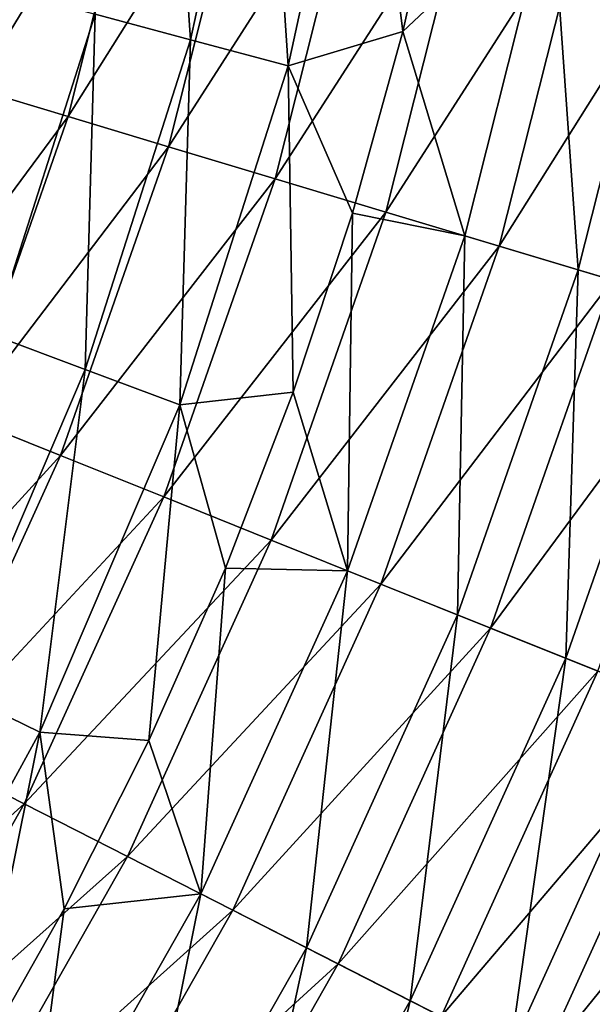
# Model space of a CAD drawing. Header units: metres. Extents: x -44 to 117, y -432 to 89.
# Tile 162 of 256: x 21.64 to 25.34, y -412.59 to -406.21. Entities that reach past the tile are written whole.
import ezdxf

# ---------------------------------------------------------------- set-up
doc = ezdxf.new("R2010")
doc.units = ezdxf.units.M
doc.layers.add('solid_125568', color=7, linetype='CONTINUOUS')

msp = doc.modelspace()

# ---------------------------------------------------------------- linework, layer by layer
at = {"layer": 'solid_125568'}
for points in [[(22.126486, -406.178772, 233.00296), (22.589861, -404.048676, 233.00296), (22.744122, -406.344269, 232.819916)], [(22.589861, -404.048676, 233.00296), (23.220432, -404.154694, 232.819916), (22.744122, -406.344269, 232.819916)], [(22.744122, -406.344269, 232.819916), (23.220432, -404.154694, 232.819916), (23.376833, -406.513794, 232.720215)], [(23.220432, -404.154694, 232.819916), (23.866392, -404.263336, 232.720215), (23.376833, -406.513794, 232.720215)], [(23.376833, -406.513794, 232.720215), (23.866392, -404.263336, 232.720215), (24.117281, -406.291077, 232.701523)], [(23.866392, -404.263336, 232.720215), (24.384651, -405.100403, 232.701523), (24.117281, -406.291077, 232.701523)], [(20.875906, -406.223389, 247.773544), (21.348166, -406.660553, 248.10495), (21.836863, -404.72113, 248.10495)], [(21.151659, -405.158386, 247.773544), (20.875906, -406.223389, 247.773544), (21.836863, -404.72113, 248.10495)], [(21.836863, -404.72113, 248.10495), (21.348166, -406.660553, 248.10495), (22.454464, -404.847565, 248.376389)], [(21.348166, -406.660553, 248.10495), (21.951944, -406.841858, 248.376389), (22.454464, -404.847565, 248.376389)], [(22.454464, -404.847565, 248.376389), (21.951944, -406.841858, 248.376389), (23.119711, -404.983795, 248.573547)], [(21.951944, -406.841858, 248.376389), (22.602304, -407.03717, 248.573547), (23.119711, -404.983795, 248.573547)], [(23.119711, -404.983795, 248.573547), (22.602304, -407.03717, 248.573547), (23.824385, -405.128052, 248.682343)], [(22.602304, -407.03717, 248.573547), (23.291208, -407.244019, 248.682343), (23.824385, -405.128052, 248.682343)], [(23.824385, -405.128052, 248.682343), (23.291208, -407.244019, 248.682343), (24.558685, -405.278412, 248.690033)], [(25.080696, -405.385284, 232.769028), (24.117281, -406.291077, 232.701523), (24.384651, -405.100403, 232.701523)], [(23.291208, -407.244019, 248.682343), (24.009075, -407.459595, 248.690033), (24.558685, -405.278412, 248.690033)], [(24.558685, -405.278412, 248.690033), (24.009075, -407.459595, 248.690033), (25.308216, -405.431885, 248.588089)], [(25.080696, -405.385284, 232.769028), (24.519403, -407.612823, 232.769028), (24.117281, -406.291077, 232.701523)], [(25.253668, -407.833313, 232.951904), (24.519403, -407.612823, 232.769028), (25.080696, -405.385284, 232.769028)], [(25.831768, -405.539063, 232.951904), (25.253668, -407.833313, 232.951904), (25.080696, -405.385284, 232.769028)], [(24.009075, -407.459595, 248.690033), (24.741833, -407.679626, 248.588089), (25.308216, -405.431885, 248.588089)], [(25.308216, -405.431885, 248.588089), (24.741833, -407.679626, 248.588089), (26.05755, -405.585297, 248.3694)], [(25.976488, -408.050385, 233.252457), (25.253668, -407.833313, 232.951904), (25.831768, -405.539063, 232.951904)], [(24.741833, -407.679626, 248.588089), (25.474398, -407.899597, 248.3694), (26.05755, -405.585297, 248.3694)], [(21.53269, -406.019653, 233.271606), (22.126486, -406.178772, 233.00296), (21.462729, -408.255188, 233.00296)], [(21.462729, -408.255188, 233.00296), (22.126486, -406.178772, 233.00296), (22.061838, -408.478638, 232.819916)], [(22.126486, -406.178772, 233.00296), (22.744122, -406.344269, 232.819916), (22.061838, -408.478638, 232.819916)], [(23.376833, -406.513794, 232.720215), (24.117281, -406.291077, 232.701523), (23.791809, -407.467163, 232.701523)], [(24.519403, -407.612823, 232.769028), (23.791809, -407.467163, 232.701523), (24.117281, -406.291077, 232.701523)], [(22.061838, -408.478638, 232.819916), (22.744122, -406.344269, 232.819916), (22.675568, -408.70755, 232.720215)], [(22.744122, -406.344269, 232.819916), (23.376833, -406.513794, 232.720215), (22.675568, -408.70755, 232.720215)], [(22.675568, -408.70755, 232.720215), (23.376833, -406.513794, 232.720215), (23.409023, -408.625885, 232.701523)], [(23.376833, -406.513794, 232.720215), (23.791809, -407.467163, 232.701523), (23.409023, -408.625885, 232.701523)], [(21.348166, -406.660553, 248.10495), (20.687586, -408.548401, 248.10495), (21.951944, -406.841858, 248.376389)], [(20.687586, -408.548401, 248.10495), (21.272682, -408.783081, 248.376389), (21.951944, -406.841858, 248.376389)], [(21.951944, -406.841858, 248.376389), (21.272682, -408.783081, 248.376389), (22.602304, -407.03717, 248.573547)], [(21.272682, -408.783081, 248.376389), (21.902918, -409.035889, 248.573547), (22.602304, -407.03717, 248.573547)], [(22.602304, -407.03717, 248.573547), (21.902918, -409.035889, 248.573547), (23.291208, -407.244019, 248.682343)], [(21.902918, -409.035889, 248.573547), (22.570505, -409.30368, 248.682343), (23.291208, -407.244019, 248.682343)], [(23.291208, -407.244019, 248.682343), (22.570505, -409.30368, 248.682343), (24.009075, -407.459595, 248.690033)], [(22.570505, -409.30368, 248.682343), (23.266159, -409.582733, 248.690033), (24.009075, -407.459595, 248.690033)], [(24.009075, -407.459595, 248.690033), (23.266159, -409.582733, 248.690033), (24.741833, -407.679626, 248.588089)], [(23.760696, -409.781097, 232.769028), (23.409023, -408.625885, 232.701523), (23.791809, -407.467163, 232.701523)], [(24.519403, -407.612823, 232.769028), (23.760696, -409.781097, 232.769028), (23.791809, -407.467163, 232.701523)], [(24.472239, -410.066528, 232.951904), (23.760696, -409.781097, 232.769028), (24.519403, -407.612823, 232.769028)], [(25.253668, -407.833313, 232.951904), (24.472239, -410.066528, 232.951904), (24.519403, -407.612823, 232.769028)], [(23.266159, -409.582733, 248.690033), (23.976242, -409.867554, 248.588089), (24.741833, -407.679626, 248.588089)], [(24.741833, -407.679626, 248.588089), (23.976242, -409.867554, 248.588089), (25.474398, -407.899597, 248.3694)], [(25.172693, -410.347504, 233.252457), (24.472239, -410.066528, 232.951904), (25.253668, -407.833313, 232.951904)], [(25.976488, -408.050385, 233.252457), (25.172693, -410.347504, 233.252457), (25.253668, -407.833313, 232.951904)], [(23.976242, -409.867554, 248.588089), (24.68614, -410.152313, 248.3694), (25.474398, -407.899597, 248.3694)], [(25.474398, -407.899597, 248.3694), (24.68614, -410.152313, 248.3694), (26.19039, -408.114624, 248.033997)], [(25.845459, -410.617371, 233.666611), (25.172693, -410.347504, 233.252457), (25.976488, -408.050385, 233.252457)], [(24.68614, -410.152313, 248.3694), (25.379976, -410.430634, 248.033997), (26.19039, -408.114624, 248.033997)], [(21.462729, -408.255188, 233.00296), (22.061838, -408.478638, 232.819916), (21.179758, -410.538483, 232.819916)], [(21.179758, -410.538483, 232.819916), (22.061838, -408.478638, 232.819916), (21.76895, -410.824707, 232.720215)], [(22.061838, -408.478638, 232.819916), (22.675568, -408.70755, 232.720215), (21.76895, -410.824707, 232.720215)], [(22.675568, -408.70755, 232.720215), (23.409023, -408.625885, 232.701523), (22.969841, -409.764404, 232.701523)], [(23.760696, -409.781097, 232.769028), (22.969841, -409.764404, 232.701523), (23.409023, -408.625885, 232.701523)], [(21.76895, -410.824707, 232.720215), (22.675568, -408.70755, 232.720215), (22.475323, -410.880035, 232.701523)], [(22.675568, -408.70755, 232.720215), (22.969841, -409.764404, 232.701523), (22.475323, -410.880035, 232.701523)], [(21.272682, -408.783081, 248.376389), (20.422146, -410.655609, 248.376389), (21.902918, -409.035889, 248.573547)], [(20.422146, -410.655609, 248.376389), (21.027182, -410.963898, 248.573547), (21.902918, -409.035889, 248.573547)], [(21.902918, -409.035889, 248.573547), (21.027182, -410.963898, 248.573547), (22.570505, -409.30368, 248.682343)], [(21.027182, -410.963898, 248.573547), (21.668077, -411.290436, 248.682343), (22.570505, -409.30368, 248.682343)], [(22.570505, -409.30368, 248.682343), (21.668077, -411.290436, 248.682343), (23.266159, -409.582733, 248.690033)], [(21.668077, -411.290436, 248.682343), (22.335917, -411.630707, 248.690033), (23.266159, -409.582733, 248.690033)], [(23.266159, -409.582733, 248.690033), (22.335917, -411.630707, 248.690033), (23.976242, -409.867554, 248.588089)], [(22.810682, -411.87262, 232.769028), (22.475323, -410.880035, 232.701523), (22.969841, -409.764404, 232.701523)], [(23.760696, -409.781097, 232.769028), (22.810682, -411.87262, 232.769028), (22.969841, -409.764404, 232.701523)], [(23.493774, -412.220673, 232.951904), (22.810682, -411.87262, 232.769028), (23.760696, -409.781097, 232.769028)], [(24.472239, -410.066528, 232.951904), (23.493774, -412.220673, 232.951904), (23.760696, -409.781097, 232.769028)], [(22.335917, -411.630707, 248.690033), (23.017611, -411.978058, 248.588089), (23.976242, -409.867554, 248.588089)], [(23.976242, -409.867554, 248.588089), (23.017611, -411.978058, 248.588089), (24.68614, -410.152313, 248.3694)], [(24.166224, -412.563293, 233.252457), (23.493774, -412.220673, 232.951904), (24.472239, -410.066528, 232.951904)], [(25.172693, -410.347504, 233.252457), (24.166224, -412.563293, 233.252457), (24.472239, -410.066528, 232.951904)], [(23.017611, -411.978058, 248.588089), (23.699123, -412.325317, 248.3694), (24.68614, -410.152313, 248.3694)], [(24.68614, -410.152313, 248.3694), (23.699123, -412.325317, 248.3694), (25.379976, -410.430634, 248.033997)], [(24.81209, -412.892395, 233.666611), (24.166224, -412.563293, 233.252457), (25.172693, -410.347504, 233.252457)], [(25.845459, -410.617371, 233.666611), (24.81209, -412.892395, 233.666611), (25.172693, -410.347504, 233.252457)], [(23.699123, -412.325317, 248.3694), (24.365217, -412.664703, 248.033997), (25.379976, -410.430634, 248.033997)], [(25.379976, -410.430634, 248.033997), (24.365217, -412.664703, 248.033997), (26.041088, -410.695831, 247.58638)], [(21.179758, -410.538483, 232.819916), (21.76895, -410.824707, 232.720215), (20.66519, -412.8461, 232.720215)], [(25.416039, -413.200104, 234.188095), (24.81209, -412.892395, 233.666611), (25.845459, -410.617371, 233.666611)], [(24.365217, -412.664703, 248.033997), (24.999897, -412.988098, 247.58638), (26.041088, -410.695831, 247.58638)], [(26.041088, -410.695831, 247.58638), (24.999897, -412.988098, 247.58638), (26.654364, -410.941833, 247.034958)], [(20.66519, -412.8461, 232.720215), (21.76895, -410.824707, 232.720215), (21.325171, -413.03183, 232.701523)], [(21.76895, -410.824707, 232.720215), (21.926659, -411.970032, 232.701523), (21.325171, -413.03183, 232.701523)], [(21.76895, -410.824707, 232.720215), (22.475323, -410.880035, 232.701523), (21.926659, -411.970032, 232.701523)], [(22.810682, -411.87262, 232.769028), (21.926659, -411.970032, 232.701523), (22.475323, -410.880035, 232.701523)], [(21.027182, -410.963898, 248.573547), (19.982147, -412.805603, 248.573547), (21.668077, -411.290436, 248.682343)], [(24.999897, -412.988098, 247.58638), (25.588654, -413.288055, 247.034958), (26.654364, -410.941833, 247.034958)], [(19.982147, -412.805603, 248.573547), (20.59119, -413.188293, 248.682343), (21.668077, -411.290436, 248.682343)], [(21.668077, -411.290436, 248.682343), (20.59119, -413.188293, 248.682343), (22.335917, -411.630707, 248.690033)], [(20.59119, -413.188293, 248.682343), (21.22584, -413.587067, 248.690033), (22.335917, -411.630707, 248.690033)], [(22.335917, -411.630707, 248.690033), (21.22584, -413.587067, 248.690033), (23.017611, -411.978058, 248.588089)], [(22.810682, -411.87262, 232.769028), (21.67701, -413.870575, 232.769028), (21.926659, -411.970032, 232.701523)], [(22.326153, -414.278442, 232.951904), (21.67701, -413.870575, 232.769028), (22.810682, -411.87262, 232.769028)], [(23.493774, -412.220673, 232.951904), (22.326153, -414.278442, 232.951904), (22.810682, -411.87262, 232.769028)], [(21.22584, -413.587067, 248.690033), (21.873653, -413.994141, 248.588089), (23.017611, -411.978058, 248.588089)], [(21.67701, -413.870575, 232.769028), (21.325171, -413.03183, 232.701523), (21.926659, -411.970032, 232.701523)], [(23.017611, -411.978058, 248.588089), (21.873653, -413.994141, 248.588089), (23.699123, -412.325317, 248.3694)], [(22.965181, -414.679993, 233.252457), (22.326153, -414.278442, 232.951904), (23.493774, -412.220673, 232.951904)], [(24.166224, -412.563293, 233.252457), (22.965181, -414.679993, 233.252457), (23.493774, -412.220673, 232.951904)], [(21.873653, -413.994141, 248.588089), (22.521296, -414.401062, 248.3694), (23.699123, -412.325317, 248.3694)], [(23.699123, -412.325317, 248.3694), (22.521296, -414.401062, 248.3694), (24.365217, -412.664703, 248.033997)], [(23.578949, -415.065643, 233.666611), (22.965181, -414.679993, 233.252457), (24.166224, -412.563293, 233.252457)], [(24.81209, -412.892395, 233.666611), (23.578949, -415.065643, 233.666611), (24.166224, -412.563293, 233.252457)]]:
    msp.add_3dface(points, dxfattribs=at)

doc.saveas('drawing.dxf')
